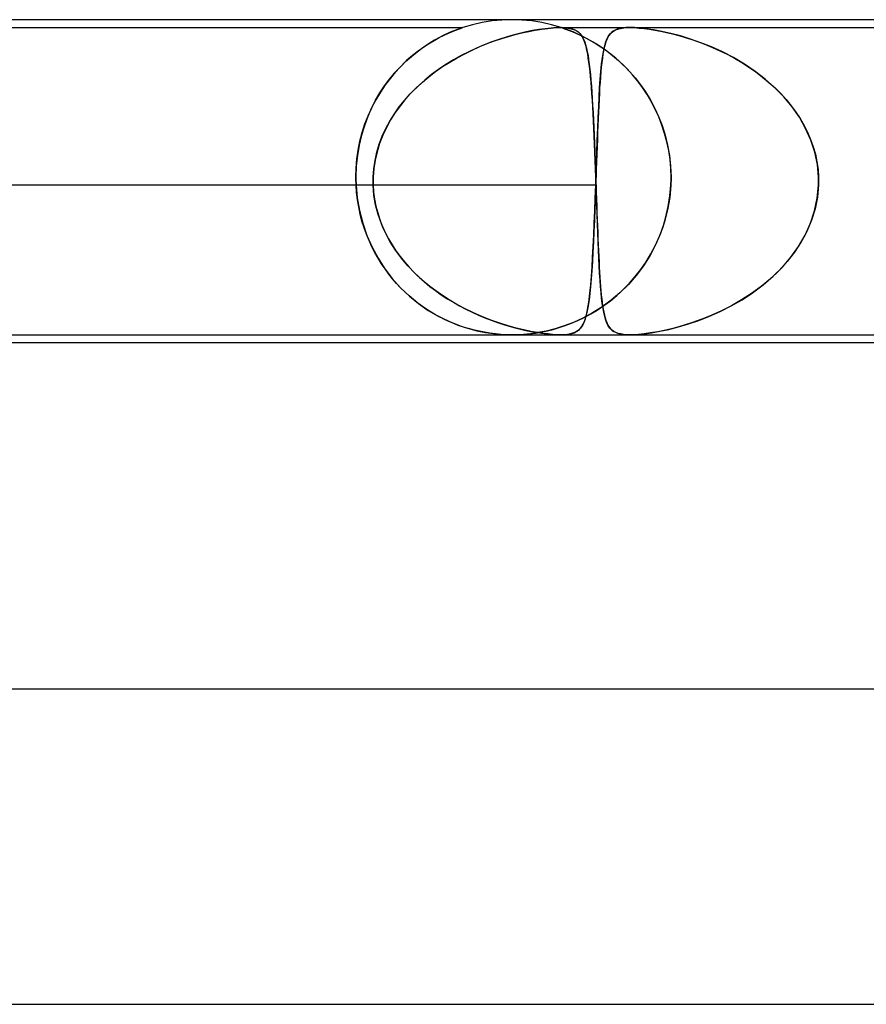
# Model space of a CAD drawing. Header units: millimetres. Extents: x -385 to 385, y -2 to 250.
# Tile 31 of 84: x -111 to -101, y 238 to 250. Entities that reach past the tile are written whole.
import ezdxf

# ---------------------------------------------------------------- set-up
doc = ezdxf.new("R2010")
doc.units = ezdxf.units.MM
doc.layers.add('HIDDEN', color=7, linetype='Continuous')
doc.layers.add('THICK', color=7, linetype='Continuous')

msp = doc.modelspace()

# ---------------------------------------------------------------- linework, layer by layer
at = {"layer": 'HIDDEN'}
for p, q in [((-105, 250), (-105.127, 249.996)), ((-104.873, 249.996), (-105, 250)), ((-125.376, 249.9), (-105.624, 249.9)), ((-105.693, 249.876), (-105.725, 249.864)), ((-105.714, 249.868), (-105.68, 249.881)), ((-105.668, 249.885), (-105.693, 249.876)), ((-105.68, 249.881), (-105.655, 249.89)), ((-105.649, 249.892), (-105.668, 249.885)), ((-105.655, 249.89), (-105.637, 249.896)), ((-105.635, 249.896), (-105.649, 249.892)), ((-105.637, 249.896), (-105.628, 249.899)), ((-105.627, 249.899), (-105.635, 249.896)), ((-105.628, 249.899), (-105.625, 249.9)), ((-105.625, 249.9), (-105.627, 249.899)), ((-105.503, 249.936), (-105.624, 249.9)), ((-105.379, 249.964), (-105.503, 249.936)), ((-105.253, 249.984), (-105.379, 249.964)), ((-105.127, 249.996), (-105.253, 249.984)), ((-104.747, 249.984), (-104.873, 249.996)), ((-104.621, 249.964), (-104.747, 249.984)), ((-104.658, 249.875), (-104.739, 249.861)), ((-104.704, 249.868), (-104.623, 249.881)), ((-104.579, 249.886), (-104.658, 249.875)), ((-104.623, 249.881), (-104.545, 249.89)), ((-104.497, 249.936), (-104.621, 249.964)), ((-104.504, 249.894), (-104.579, 249.886)), ((-104.545, 249.89), (-104.471, 249.897)), ((-104.433, 249.899), (-104.504, 249.894)), ((-104.376, 249.9), (-104.497, 249.936)), ((-104.471, 249.897), (-104.403, 249.9)), ((-104.37, 249.9), (-104.433, 249.899)), ((-104.403, 249.9), (-104.343, 249.899)), ((-104.376, 249.9), (-103.503, 249.9)), ((-104.372, 249.899), (-104.375, 249.9)), ((-104.375, 249.9), (-104.373, 249.899)), ((-104.373, 249.899), (-104.364, 249.896)), ((-104.36, 249.895), (-104.372, 249.899)), ((-104.314, 249.897), (-104.37, 249.9)), ((-104.364, 249.896), (-104.351, 249.892)), ((-104.34, 249.888), (-104.36, 249.895)), ((-104.351, 249.892), (-104.332, 249.885)), ((-104.343, 249.899), (-104.292, 249.894)), ((-104.311, 249.878), (-104.34, 249.888)), ((-104.332, 249.885), (-104.307, 249.876)), ((-104.268, 249.89), (-104.314, 249.897)), ((-104.272, 249.863), (-104.311, 249.878)), ((-104.307, 249.876), (-104.275, 249.864)), ((-104.292, 249.894), (-104.25, 249.886)), ((-104.229, 249.881), (-104.268, 249.89)), ((-104.25, 249.886), (-104.214, 249.875)), ((-104.197, 249.868), (-104.229, 249.881)), ((-104.214, 249.875), (-104.185, 249.861)), ((-103.665, 249.879), (-103.692, 249.868)), ((-103.685, 249.871), (-103.644, 249.885)), ((-103.634, 249.888), (-103.665, 249.879)), ((-103.644, 249.885), (-103.601, 249.894)), ((-103.597, 249.894), (-103.634, 249.888)), ((-103.601, 249.894), (-103.554, 249.899)), ((-103.553, 249.899), (-103.597, 249.894)), ((-103.554, 249.899), (-103.503, 249.9)), ((-103.503, 249.9), (-103.553, 249.899)), ((-103.503, 249.9), (-103.447, 249.899)), ((-103.446, 249.899), (-103.503, 249.9)), ((-103.503, 249.9), (-89.537, 249.9)), ((-103.447, 249.899), (-103.386, 249.894)), ((-103.379, 249.894), (-103.446, 249.899)), ((-103.386, 249.894), (-103.321, 249.888)), ((-103.3, 249.885), (-103.379, 249.894)), ((-103.321, 249.888), (-103.254, 249.879)), ((-103.205, 249.871), (-103.3, 249.885)), ((-103.254, 249.879), (-103.185, 249.868)), ((-105.99, 249.735), (-105.925, 249.772)), ((-105.922, 249.774), (-105.985, 249.739)), ((-105.925, 249.772), (-105.863, 249.803)), ((-105.864, 249.803), (-105.922, 249.774)), ((-105.811, 249.828), (-105.864, 249.803)), ((-105.863, 249.803), (-105.807, 249.829)), ((-105.764, 249.848), (-105.811, 249.828)), ((-105.807, 249.829), (-105.757, 249.851)), ((-105.725, 249.864), (-105.764, 249.848)), ((-105.757, 249.851), (-105.714, 249.868)), ((-105.165, 249.75), (-105.257, 249.718)), ((-105.221, 249.731), (-105.13, 249.762)), ((-105.075, 249.779), (-105.165, 249.75)), ((-105.13, 249.762), (-105.043, 249.788)), ((-104.989, 249.804), (-105.075, 249.779)), ((-105.043, 249.788), (-104.958, 249.812)), ((-104.906, 249.825), (-104.989, 249.804)), ((-104.958, 249.812), (-104.873, 249.833)), ((-104.822, 249.844), (-104.906, 249.825)), ((-104.873, 249.833), (-104.788, 249.852)), ((-104.739, 249.861), (-104.822, 249.844)), ((-104.788, 249.852), (-104.704, 249.868)), ((-104.275, 249.864), (-104.235, 249.848)), ((-104.225, 249.844), (-104.272, 249.863)), ((-104.235, 249.848), (-104.188, 249.828)), ((-104.171, 249.82), (-104.225, 249.844)), ((-104.17, 249.852), (-104.197, 249.868)), ((-104.188, 249.828), (-104.134, 249.804)), ((-104.185, 249.861), (-104.16, 249.844)), ((-104.111, 249.792), (-104.171, 249.82)), ((-104.147, 249.833), (-104.17, 249.852)), ((-104.16, 249.844), (-104.139, 249.825)), ((-104.127, 249.812), (-104.147, 249.833)), ((-104.139, 249.825), (-104.121, 249.804)), ((-104.134, 249.804), (-104.075, 249.774)), ((-104.111, 249.788), (-104.127, 249.812)), ((-104.121, 249.804), (-104.105, 249.779)), ((-104.045, 249.759), (-104.111, 249.792)), ((-104.096, 249.762), (-104.111, 249.788)), ((-104.105, 249.779), (-104.091, 249.75)), ((-104.083, 249.731), (-104.096, 249.762)), ((-104.091, 249.75), (-104.077, 249.718)), ((-104.075, 249.774), (-104.011, 249.74)), ((-103.976, 249.72), (-104.045, 249.759)), ((-103.812, 249.708), (-103.794, 249.754)), ((-103.784, 249.776), (-103.796, 249.749)), ((-103.794, 249.754), (-103.774, 249.793)), ((-103.769, 249.799), (-103.784, 249.776)), ((-103.774, 249.793), (-103.749, 249.825)), ((-103.753, 249.82), (-103.769, 249.799)), ((-103.735, 249.838), (-103.753, 249.82)), ((-103.749, 249.825), (-103.72, 249.851)), ((-103.715, 249.854), (-103.735, 249.838)), ((-103.72, 249.851), (-103.685, 249.871)), ((-103.692, 249.868), (-103.715, 249.854)), ((-103.097, 249.851), (-103.205, 249.871)), ((-103.185, 249.868), (-103.114, 249.854)), ((-103.114, 249.854), (-103.039, 249.838)), ((-102.982, 249.825), (-103.097, 249.851)), ((-103.039, 249.838), (-102.962, 249.82)), ((-102.86, 249.793), (-102.982, 249.825)), ((-102.962, 249.82), (-102.883, 249.799)), ((-102.883, 249.799), (-102.802, 249.776)), ((-102.734, 249.754), (-102.86, 249.793)), ((-102.802, 249.776), (-102.718, 249.749)), ((-102.603, 249.708), (-102.734, 249.754)), ((-106.204, 249.593), (-106.131, 249.646)), ((-106.121, 249.653), (-106.193, 249.601)), ((-106.131, 249.646), (-106.059, 249.694)), ((-106.051, 249.699), (-106.121, 249.653)), ((-106.059, 249.694), (-105.99, 249.735)), ((-105.985, 249.739), (-106.051, 249.699)), ((-105.449, 249.64), (-105.547, 249.594)), ((-105.504, 249.615), (-105.408, 249.658)), ((-105.352, 249.681), (-105.449, 249.64)), ((-105.408, 249.658), (-105.313, 249.697)), ((-105.257, 249.718), (-105.352, 249.681)), ((-105.313, 249.697), (-105.221, 249.731)), ((-104.07, 249.697), (-104.083, 249.731)), ((-104.077, 249.718), (-104.065, 249.681)), ((-104.059, 249.658), (-104.07, 249.697)), ((-104.065, 249.681), (-104.054, 249.64)), ((-104.049, 249.615), (-104.059, 249.658)), ((-104.054, 249.64), (-104.044, 249.594)), ((-104.011, 249.74), (-103.943, 249.7)), ((-103.904, 249.676), (-103.976, 249.72)), ((-103.943, 249.7), (-103.872, 249.654)), ((-103.83, 249.626), (-103.904, 249.676)), ((-103.872, 249.654), (-103.798, 249.603)), ((-103.84, 249.591), (-103.827, 249.654)), ((-103.829, 249.648), (-103.837, 249.606)), ((-103.756, 249.57), (-103.83, 249.626)), ((-103.819, 249.685), (-103.829, 249.648)), ((-103.827, 249.654), (-103.812, 249.708)), ((-103.808, 249.719), (-103.819, 249.685)), ((-103.796, 249.749), (-103.808, 249.719)), ((-102.718, 249.749), (-102.632, 249.719)), ((-102.632, 249.719), (-102.543, 249.685)), ((-102.467, 249.654), (-102.603, 249.708)), ((-102.543, 249.685), (-102.453, 249.648)), ((-102.329, 249.591), (-102.467, 249.654)), ((-102.453, 249.648), (-102.361, 249.606)), ((-106.35, 249.469), (-106.277, 249.534)), ((-106.265, 249.544), (-106.337, 249.481)), ((-106.277, 249.534), (-106.204, 249.593)), ((-106.193, 249.601), (-106.265, 249.544)), ((-105.789, 249.462), (-105.695, 249.517)), ((-105.646, 249.544), (-105.743, 249.49)), ((-105.695, 249.517), (-105.6, 249.568)), ((-105.547, 249.594), (-105.646, 249.544)), ((-105.6, 249.568), (-105.504, 249.615)), ((-104.039, 249.568), (-104.049, 249.615)), ((-104.044, 249.594), (-104.035, 249.544)), ((-104.031, 249.517), (-104.039, 249.568)), ((-104.035, 249.544), (-104.027, 249.49)), ((-104.023, 249.462), (-104.031, 249.517)), ((-103.862, 249.435), (-103.852, 249.518)), ((-103.853, 249.511), (-103.86, 249.457)), ((-103.845, 249.561), (-103.853, 249.511)), ((-103.852, 249.518), (-103.84, 249.591)), ((-103.837, 249.606), (-103.845, 249.561)), ((-103.798, 249.603), (-103.724, 249.545)), ((-103.682, 249.51), (-103.756, 249.57)), ((-103.724, 249.545), (-103.65, 249.482)), ((-103.61, 249.445), (-103.682, 249.51)), ((-102.361, 249.606), (-102.269, 249.561)), ((-102.189, 249.518), (-102.329, 249.591)), ((-102.269, 249.561), (-102.177, 249.511)), ((-102.049, 249.435), (-102.189, 249.518)), ((-102.177, 249.511), (-102.084, 249.457)), ((-106.489, 249.325), (-106.421, 249.399)), ((-106.408, 249.412), (-106.477, 249.338)), ((-106.421, 249.399), (-106.35, 249.469)), ((-106.337, 249.481), (-106.408, 249.412)), ((-105.969, 249.342), (-105.88, 249.404)), ((-105.838, 249.431), (-105.931, 249.369)), ((-105.88, 249.404), (-105.789, 249.462)), ((-105.743, 249.49), (-105.838, 249.431)), ((-104.027, 249.49), (-104.019, 249.431)), ((-104.015, 249.404), (-104.023, 249.462)), ((-104.019, 249.431), (-104.011, 249.369)), ((-104.009, 249.342), (-104.015, 249.404)), ((-103.866, 249.398), (-103.872, 249.337)), ((-103.871, 249.344), (-103.862, 249.435)), ((-103.86, 249.457), (-103.866, 249.398)), ((-103.65, 249.482), (-103.578, 249.414)), ((-103.539, 249.375), (-103.61, 249.445)), ((-103.578, 249.414), (-103.506, 249.34)), ((-103.471, 249.301), (-103.539, 249.375)), ((-102.084, 249.457), (-101.993, 249.398)), ((-101.914, 249.344), (-102.049, 249.435)), ((-101.993, 249.398), (-101.904, 249.337)), ((-106.544, 249.258), (-106.609, 249.173)), ((-106.555, 249.245), (-106.489, 249.325)), ((-106.477, 249.338), (-106.544, 249.258)), ((-106.138, 249.207), (-106.055, 249.276)), ((-106.021, 249.303), (-106.108, 249.232)), ((-106.055, 249.276), (-105.969, 249.342)), ((-105.931, 249.369), (-106.021, 249.303)), ((-104.011, 249.369), (-104.005, 249.303)), ((-104.002, 249.276), (-104.009, 249.342)), ((-104.005, 249.303), (-103.998, 249.232)), ((-103.996, 249.207), (-104.002, 249.276)), ((-103.877, 249.272), (-103.882, 249.204)), ((-103.879, 249.244), (-103.871, 249.344)), ((-103.872, 249.337), (-103.877, 249.272)), ((-103.506, 249.34), (-103.437, 249.261)), ((-103.406, 249.223), (-103.471, 249.301)), ((-103.437, 249.261), (-103.37, 249.175)), ((-101.785, 249.244), (-101.914, 249.344)), ((-101.904, 249.337), (-101.819, 249.272)), ((-101.819, 249.272), (-101.738, 249.204)), ((-106.676, 249.072), (-106.617, 249.161)), ((-106.609, 249.173), (-106.67, 249.081)), ((-106.617, 249.161), (-106.555, 249.245)), ((-106.293, 249.057), (-106.217, 249.134)), ((-106.191, 249.158), (-106.271, 249.08)), ((-106.217, 249.134), (-106.138, 249.207)), ((-106.108, 249.232), (-106.191, 249.158)), ((-103.998, 249.232), (-103.992, 249.158)), ((-103.991, 249.134), (-103.996, 249.207)), ((-103.992, 249.158), (-103.987, 249.08)), ((-103.985, 249.057), (-103.991, 249.134)), ((-103.893, 249.019), (-103.887, 249.136)), ((-103.887, 249.134), (-103.891, 249.061)), ((-103.887, 249.136), (-103.879, 249.244)), ((-103.882, 249.204), (-103.887, 249.134)), ((-103.344, 249.139), (-103.406, 249.223)), ((-103.37, 249.175), (-103.307, 249.084)), ((-103.286, 249.052), (-103.344, 249.139)), ((-101.663, 249.136), (-101.785, 249.244)), ((-101.738, 249.204), (-101.661, 249.134)), ((-101.549, 249.019), (-101.663, 249.136)), ((-101.661, 249.134), (-101.588, 249.061)), ((-106.731, 248.979), (-106.676, 249.072)), ((-106.67, 249.081), (-106.728, 248.984)), ((-106.364, 248.976), (-106.293, 249.057)), ((-106.271, 249.08), (-106.346, 248.998)), ((-103.987, 249.08), (-103.982, 248.998)), ((-103.98, 248.976), (-103.985, 249.057)), ((-103.899, 248.894), (-103.893, 249.019)), ((-103.891, 249.061), (-103.895, 248.986)), ((-103.307, 249.084), (-103.247, 248.987)), ((-103.232, 248.961), (-103.286, 249.052)), ((-101.588, 249.061), (-101.52, 248.986)), ((-101.445, 248.894), (-101.549, 249.019)), ((-106.782, 248.88), (-106.831, 248.77)), ((-106.826, 248.781), (-106.781, 248.882)), ((-106.728, 248.984), (-106.782, 248.88)), ((-106.781, 248.882), (-106.731, 248.979)), ((-106.493, 248.804), (-106.431, 248.892)), ((-106.416, 248.912), (-106.481, 248.822)), ((-106.431, 248.892), (-106.364, 248.976)), ((-106.346, 248.998), (-106.416, 248.912)), ((-103.982, 248.998), (-103.976, 248.912)), ((-103.975, 248.892), (-103.98, 248.976)), ((-103.976, 248.912), (-103.971, 248.822)), ((-103.971, 248.804), (-103.975, 248.892)), ((-103.905, 248.761), (-103.899, 248.894)), ((-103.899, 248.908), (-103.903, 248.827)), ((-103.895, 248.986), (-103.899, 248.908)), ((-103.247, 248.987), (-103.191, 248.883)), ((-103.182, 248.865), (-103.232, 248.961)), ((-103.191, 248.883), (-103.14, 248.773)), ((-101.52, 248.986), (-101.456, 248.908)), ((-101.456, 248.908), (-101.396, 248.827)), ((-101.352, 248.761), (-101.445, 248.894)), ((-106.831, 248.77), (-106.874, 248.654)), ((-106.866, 248.676), (-106.826, 248.781)), ((-106.55, 248.713), (-106.493, 248.804)), ((-106.481, 248.822), (-106.541, 248.729)), ((-103.971, 248.822), (-103.967, 248.729)), ((-103.966, 248.713), (-103.971, 248.804)), ((-103.911, 248.62), (-103.905, 248.761)), ((-103.903, 248.827), (-103.906, 248.744)), ((-103.137, 248.766), (-103.182, 248.865)), ((-103.14, 248.773), (-103.095, 248.658)), ((-103.096, 248.663), (-103.137, 248.766)), ((-101.396, 248.827), (-101.342, 248.744)), ((-101.272, 248.62), (-101.352, 248.761)), ((-106.874, 248.654), (-106.911, 248.533)), ((-106.901, 248.568), (-106.866, 248.676)), ((-106.594, 248.633), (-106.641, 248.533)), ((-106.601, 248.618), (-106.55, 248.713)), ((-106.541, 248.729), (-106.594, 248.633)), ((-103.967, 248.729), (-103.962, 248.633)), ((-103.961, 248.618), (-103.966, 248.713)), ((-103.962, 248.633), (-103.958, 248.533)), ((-103.91, 248.658), (-103.913, 248.57)), ((-103.906, 248.744), (-103.91, 248.658)), ((-103.062, 248.557), (-103.096, 248.663)), ((-103.095, 248.658), (-103.056, 248.535)), ((-101.342, 248.744), (-101.292, 248.658)), ((-101.292, 248.658), (-101.248, 248.57)), ((-106.911, 248.533), (-106.941, 248.405)), ((-106.93, 248.457), (-106.901, 248.568)), ((-106.684, 248.42), (-106.646, 248.52)), ((-106.641, 248.533), (-106.681, 248.43)), ((-106.646, 248.52), (-106.601, 248.618)), ((-103.957, 248.52), (-103.961, 248.618)), ((-103.958, 248.533), (-103.953, 248.43)), ((-103.953, 248.42), (-103.957, 248.52)), ((-103.917, 248.472), (-103.911, 248.62)), ((-103.913, 248.57), (-103.916, 248.48)), ((-103.033, 248.448), (-103.062, 248.557)), ((-103.056, 248.535), (-103.024, 248.408)), ((-101.206, 248.472), (-101.272, 248.62)), ((-101.248, 248.57), (-101.209, 248.48)), ((-106.941, 248.405), (-106.963, 248.274)), ((-106.952, 248.344), (-106.93, 248.457)), ((-106.715, 248.317), (-106.684, 248.42)), ((-106.681, 248.43), (-106.713, 248.324)), ((-103.953, 248.43), (-103.949, 248.324)), ((-103.949, 248.317), (-103.953, 248.42)), ((-103.92, 248.387), (-103.923, 248.292)), ((-103.922, 248.318), (-103.917, 248.472)), ((-103.916, 248.48), (-103.92, 248.387)), ((-103.01, 248.338), (-103.033, 248.448)), ((-103.024, 248.408), (-103, 248.276)), ((-101.209, 248.48), (-101.176, 248.387)), ((-101.156, 248.318), (-101.206, 248.472)), ((-101.176, 248.387), (-101.149, 248.292)), ((-106.963, 248.274), (-106.977, 248.139)), ((-106.968, 248.23), (-106.952, 248.344)), ((-106.713, 248.324), (-106.738, 248.217)), ((-106.738, 248.213), (-106.715, 248.317)), ((-103.949, 248.324), (-103.945, 248.217)), ((-103.945, 248.213), (-103.949, 248.317)), ((-103.928, 248.16), (-103.922, 248.318)), ((-103.923, 248.292), (-103.926, 248.195)), ((-102.994, 248.226), (-103.01, 248.338)), ((-103, 248.276), (-102.986, 248.14)), ((-101.123, 248.16), (-101.156, 248.318)), ((-101.149, 248.292), (-101.129, 248.195)), ((-106.977, 248.139), (-106.981, 248)), ((-106.978, 248.116), (-106.968, 248.23)), ((-106.738, 248.217), (-106.754, 248.109)), ((-106.754, 248.107), (-106.738, 248.213)), ((-103.945, 248.217), (-103.941, 248.109)), ((-103.941, 248.107), (-103.945, 248.213)), ((-103.933, 248), (-103.928, 248.16)), ((-103.926, 248.195), (-103.93, 248.098)), ((-102.984, 248.113), (-102.994, 248.226)), ((-102.986, 248.14), (-102.981, 248)), ((-101.129, 248.195), (-101.115, 248.098)), ((-101.108, 248), (-101.123, 248.16)), ((-106.981, 248), (-106.978, 248.116)), ((-106.981, 247.983), (-106.981, 248)), ((-106.981, 248), (-106.981, 247.983)), ((-106.754, 248.109), (-106.762, 248)), ((-106.762, 248), (-106.754, 248.107)), ((-106.762, 248), (-106.762, 247.983)), ((-106.762, 247.983), (-106.762, 248)), ((-103.941, 248.109), (-103.937, 248)), ((-103.937, 248), (-103.941, 248.107)), ((-103.936, 247.983), (-103.937, 248)), ((-103.937, 248), (-103.936, 247.983)), ((-103.934, 247.983), (-103.933, 248)), ((-103.933, 248), (-103.934, 247.983)), ((-103.93, 248.098), (-103.933, 248)), ((-102.981, 248), (-102.984, 248.113)), ((-102.981, 248), (-102.981, 247.983)), ((-102.981, 247.983), (-102.981, 248)), ((-101.115, 248.098), (-101.108, 248)), ((-101.108, 248), (-101.108, 247.983)), ((-101.108, 247.983), (-101.108, 248)), ((-106.762, 247.9), (-118.787, 247.9)), ((-103.933, 247.9), (-115.959, 247.9)), ((-106.981, 247.967), (-106.981, 247.983)), ((-106.981, 247.983), (-106.981, 247.967)), ((-106.981, 247.95), (-106.981, 247.967)), ((-106.981, 247.967), (-106.981, 247.95)), ((-106.98, 247.933), (-106.981, 247.95)), ((-106.981, 247.95), (-106.98, 247.933)), ((-106.98, 247.917), (-106.98, 247.933)), ((-106.98, 247.933), (-106.98, 247.917)), ((-106.979, 247.9), (-106.98, 247.917)), ((-106.98, 247.917), (-106.979, 247.9)), ((-106.979, 247.9), (-106.964, 247.737)), ((-106.972, 247.807), (-106.979, 247.9)), ((-106.762, 247.983), (-106.763, 247.967)), ((-106.763, 247.967), (-106.762, 247.983)), ((-106.763, 247.967), (-106.763, 247.95)), ((-106.763, 247.95), (-106.763, 247.967)), ((-106.763, 247.95), (-106.763, 247.933)), ((-106.763, 247.933), (-106.763, 247.95)), ((-106.763, 247.933), (-106.762, 247.917)), ((-106.762, 247.917), (-106.763, 247.933)), ((-106.762, 247.917), (-106.762, 247.9)), ((-106.762, 247.9), (-106.762, 247.917)), ((-106.762, 247.9), (-106.756, 247.811)), ((-106.752, 247.774), (-106.762, 247.9)), ((-103.943, 247.735), (-103.937, 247.9)), ((-103.937, 247.9), (-103.942, 247.749)), ((-103.937, 247.9), (-103.936, 247.917)), ((-103.936, 247.917), (-103.937, 247.9)), ((-103.936, 247.967), (-103.936, 247.983)), ((-103.936, 247.983), (-103.936, 247.967)), ((-103.935, 247.95), (-103.936, 247.967)), ((-103.936, 247.967), (-103.935, 247.95)), ((-103.936, 247.933), (-103.935, 247.95)), ((-103.935, 247.95), (-103.936, 247.933)), ((-103.936, 247.917), (-103.936, 247.933)), ((-103.936, 247.933), (-103.936, 247.917)), ((-103.935, 247.95), (-103.934, 247.967)), ((-103.934, 247.967), (-103.935, 247.95)), ((-103.935, 247.933), (-103.935, 247.95)), ((-103.935, 247.95), (-103.935, 247.933)), ((-103.934, 247.917), (-103.935, 247.933)), ((-103.935, 247.933), (-103.934, 247.917)), ((-103.934, 247.967), (-103.934, 247.983)), ((-103.934, 247.983), (-103.934, 247.967)), ((-103.933, 247.9), (-103.934, 247.917)), ((-103.934, 247.917), (-103.933, 247.9)), ((-103.929, 247.774), (-103.933, 247.9)), ((-103.933, 247.9), (-103.93, 247.811)), ((-102.983, 247.9), (-102.997, 247.743)), ((-102.995, 247.763), (-102.983, 247.9)), ((-102.982, 247.917), (-102.983, 247.9)), ((-102.983, 247.9), (-102.982, 247.917)), ((-102.981, 247.95), (-102.982, 247.933)), ((-102.982, 247.933), (-102.981, 247.95)), ((-102.982, 247.933), (-102.982, 247.917)), ((-102.982, 247.917), (-102.982, 247.933)), ((-102.981, 247.983), (-102.981, 247.967)), ((-102.981, 247.967), (-102.981, 247.983)), ((-102.981, 247.967), (-102.981, 247.95)), ((-102.981, 247.95), (-102.981, 247.967)), ((-101.124, 247.735), (-101.108, 247.9)), ((-101.108, 247.9), (-101.122, 247.749)), ((-101.108, 247.983), (-101.108, 247.967)), ((-101.108, 247.967), (-101.108, 247.983)), ((-101.108, 247.967), (-101.107, 247.95)), ((-101.107, 247.95), (-101.108, 247.967)), ((-101.108, 247.933), (-101.108, 247.917)), ((-101.108, 247.917), (-101.108, 247.933)), ((-101.108, 247.917), (-101.108, 247.9)), ((-101.108, 247.9), (-101.108, 247.917)), ((-101.107, 247.95), (-101.108, 247.933)), ((-101.108, 247.933), (-101.107, 247.95)), ((-106.961, 247.715), (-106.972, 247.807)), ((-106.756, 247.811), (-106.744, 247.722)), ((-106.731, 247.649), (-106.752, 247.774)), ((-103.93, 247.811), (-103.927, 247.722)), ((-103.925, 247.649), (-103.929, 247.774)), ((-103.016, 247.629), (-102.995, 247.763)), ((-106.964, 247.737), (-106.936, 247.576)), ((-106.946, 247.623), (-106.961, 247.715)), ((-106.744, 247.722), (-106.727, 247.634)), ((-106.699, 247.527), (-106.731, 247.649)), ((-106.727, 247.634), (-106.705, 247.548)), ((-103.949, 247.574), (-103.943, 247.735)), ((-103.942, 247.749), (-103.948, 247.599)), ((-103.927, 247.722), (-103.924, 247.634)), ((-103.92, 247.527), (-103.925, 247.649)), ((-103.924, 247.634), (-103.921, 247.548)), ((-103.045, 247.498), (-103.016, 247.629)), ((-102.997, 247.743), (-103.024, 247.588)), ((-101.158, 247.574), (-101.124, 247.735)), ((-101.122, 247.749), (-101.152, 247.599)), ((-106.927, 247.532), (-106.946, 247.623)), ((-106.936, 247.576), (-106.895, 247.416)), ((-106.904, 247.444), (-106.927, 247.532)), ((-106.705, 247.548), (-106.678, 247.464)), ((-106.657, 247.408), (-106.699, 247.527)), ((-103.955, 247.417), (-103.949, 247.574)), ((-103.948, 247.599), (-103.954, 247.453)), ((-103.921, 247.548), (-103.918, 247.464)), ((-103.916, 247.408), (-103.92, 247.527)), ((-103.024, 247.588), (-103.063, 247.435)), ((-101.21, 247.417), (-101.158, 247.574)), ((-101.152, 247.599), (-101.197, 247.453)), ((-106.877, 247.359), (-106.904, 247.444)), ((-106.895, 247.416), (-106.842, 247.261)), ((-106.678, 247.464), (-106.646, 247.38)), ((-106.606, 247.292), (-106.657, 247.408)), ((-106.646, 247.38), (-106.609, 247.299)), ((-103.962, 247.266), (-103.955, 247.417)), ((-103.954, 247.453), (-103.96, 247.313)), ((-103.918, 247.464), (-103.915, 247.38)), ((-103.911, 247.292), (-103.916, 247.408)), ((-103.915, 247.38), (-103.912, 247.299)), ((-103.063, 247.435), (-103.115, 247.285)), ((-103.083, 247.372), (-103.045, 247.498)), ((-101.279, 247.266), (-101.21, 247.417)), ((-101.197, 247.453), (-101.256, 247.313)), ((-106.848, 247.276), (-106.877, 247.359)), ((-106.815, 247.196), (-106.848, 247.276)), ((-106.842, 247.261), (-106.776, 247.112)), ((-106.609, 247.299), (-106.568, 247.219)), ((-106.546, 247.18), (-106.606, 247.292)), ((-103.969, 247.122), (-103.962, 247.266)), ((-103.96, 247.313), (-103.966, 247.178)), ((-103.912, 247.299), (-103.909, 247.219)), ((-103.907, 247.18), (-103.911, 247.292)), ((-103.179, 247.137), (-103.128, 247.252)), ((-103.115, 247.285), (-103.177, 247.141)), ((-103.128, 247.252), (-103.083, 247.372)), ((-101.363, 247.122), (-101.279, 247.266)), ((-101.256, 247.313), (-101.328, 247.178)), ((-106.779, 247.118), (-106.815, 247.196)), ((-106.568, 247.219), (-106.523, 247.142)), ((-106.478, 247.074), (-106.546, 247.18)), ((-106.523, 247.142), (-106.474, 247.067)), ((-103.966, 247.178), (-103.972, 247.05)), ((-103.909, 247.219), (-103.905, 247.142)), ((-103.902, 247.074), (-103.907, 247.18)), ((-103.905, 247.142), (-103.902, 247.067)), ((-103.177, 247.141), (-103.25, 247.004)), ((-103.236, 247.028), (-103.179, 247.137)), ((-101.328, 247.178), (-101.412, 247.05)), ((-106.741, 247.043), (-106.779, 247.118)), ((-106.776, 247.112), (-106.7, 246.971)), ((-106.7, 246.971), (-106.741, 247.043)), ((-106.403, 246.972), (-106.478, 247.074)), ((-106.474, 247.067), (-106.421, 246.995)), ((-103.972, 247.05), (-103.979, 246.93)), ((-103.976, 246.987), (-103.969, 247.122)), ((-103.898, 246.972), (-103.902, 247.074)), ((-103.902, 247.067), (-103.899, 246.995)), ((-103.25, 247.004), (-103.332, 246.874)), ((-103.298, 246.926), (-103.236, 247.028)), ((-101.412, 247.05), (-101.506, 246.93)), ((-101.46, 246.987), (-101.363, 247.122)), ((-106.7, 246.971), (-106.614, 246.838)), ((-106.657, 246.901), (-106.7, 246.971)), ((-106.612, 246.835), (-106.657, 246.901)), ((-106.421, 246.995), (-106.365, 246.925)), ((-106.321, 246.875), (-106.403, 246.972)), ((-106.365, 246.925), (-106.306, 246.858)), ((-103.979, 246.93), (-103.986, 246.816)), ((-103.984, 246.86), (-103.976, 246.987)), ((-103.899, 246.995), (-103.895, 246.925)), ((-103.893, 246.875), (-103.898, 246.972)), ((-103.895, 246.925), (-103.892, 246.858)), ((-103.365, 246.829), (-103.298, 246.926)), ((-101.506, 246.93), (-101.609, 246.816)), ((-101.568, 246.86), (-101.46, 246.987)), ((-106.614, 246.838), (-106.519, 246.713)), ((-106.565, 246.771), (-106.612, 246.835)), ((-106.517, 246.71), (-106.565, 246.771)), ((-106.233, 246.782), (-106.321, 246.875)), ((-106.306, 246.858), (-106.244, 246.793)), ((-106.244, 246.793), (-106.179, 246.731)), ((-106.139, 246.695), (-106.233, 246.782)), ((-103.986, 246.816), (-103.994, 246.711)), ((-103.992, 246.742), (-103.984, 246.86)), ((-103.887, 246.782), (-103.893, 246.875)), ((-103.892, 246.858), (-103.888, 246.793)), ((-103.888, 246.793), (-103.884, 246.731)), ((-103.882, 246.695), (-103.887, 246.782)), ((-103.424, 246.753), (-103.523, 246.639)), ((-103.436, 246.738), (-103.365, 246.829)), ((-103.332, 246.874), (-103.424, 246.753)), ((-101.609, 246.816), (-101.72, 246.711)), ((-101.686, 246.742), (-101.568, 246.86)), ((-106.519, 246.713), (-106.415, 246.597)), ((-106.466, 246.652), (-106.517, 246.71)), ((-106.414, 246.597), (-106.466, 246.652)), ((-106.179, 246.731), (-106.112, 246.671)), ((-106.041, 246.614), (-106.139, 246.695)), ((-106.112, 246.671), (-106.042, 246.614)), ((-104.01, 246.534), (-104.001, 246.633)), ((-103.994, 246.711), (-104.003, 246.613)), ((-104.001, 246.633), (-103.992, 246.742)), ((-103.884, 246.731), (-103.88, 246.671)), ((-103.876, 246.614), (-103.882, 246.695)), ((-103.88, 246.671), (-103.876, 246.614)), ((-103.523, 246.639), (-103.629, 246.534)), ((-103.587, 246.574), (-103.51, 246.653)), ((-103.51, 246.653), (-103.436, 246.738)), ((-101.945, 246.534), (-101.813, 246.633)), ((-101.72, 246.711), (-101.838, 246.613)), ((-101.813, 246.633), (-101.686, 246.742)), ((-106.415, 246.597), (-106.303, 246.491)), ((-106.361, 246.544), (-106.414, 246.597)), ((-106.307, 246.494), (-106.361, 246.544)), ((-106.042, 246.614), (-105.97, 246.56)), ((-105.938, 246.537), (-106.041, 246.614)), ((-105.97, 246.56), (-105.897, 246.508)), ((-105.832, 246.465), (-105.938, 246.537)), ((-105.897, 246.508), (-105.821, 246.458)), ((-104.021, 246.445), (-104.01, 246.534)), ((-104.012, 246.523), (-104.021, 246.442)), ((-104.003, 246.613), (-104.012, 246.523)), ((-103.869, 246.537), (-103.876, 246.614)), ((-103.876, 246.614), (-103.871, 246.56)), ((-103.871, 246.56), (-103.866, 246.508)), ((-103.862, 246.465), (-103.869, 246.537)), ((-103.866, 246.508), (-103.861, 246.458)), ((-103.749, 246.432), (-103.667, 246.5)), ((-103.629, 246.534), (-103.742, 246.438)), ((-103.667, 246.5), (-103.587, 246.574)), ((-101.961, 246.523), (-102.086, 246.442)), ((-102.08, 246.445), (-101.945, 246.534)), ((-101.838, 246.613), (-101.961, 246.523)), ((-106.251, 246.447), (-106.307, 246.494)), ((-106.303, 246.491), (-106.185, 246.395)), ((-106.195, 246.402), (-106.251, 246.447)), ((-106.138, 246.361), (-106.195, 246.402)), ((-106.185, 246.395), (-106.062, 246.31)), ((-105.722, 246.399), (-105.832, 246.465)), ((-105.821, 246.458), (-105.744, 246.412)), ((-105.744, 246.412), (-105.666, 246.367)), ((-105.61, 246.338), (-105.722, 246.399)), ((-104.032, 246.366), (-104.021, 246.445)), ((-104.021, 246.442), (-104.032, 246.369)), ((-103.854, 246.399), (-103.862, 246.465)), ((-103.861, 246.458), (-103.855, 246.412)), ((-103.742, 246.438), (-103.859, 246.352)), ((-103.855, 246.412), (-103.849, 246.367)), ((-103.844, 246.338), (-103.854, 246.399)), ((-103.833, 246.37), (-103.749, 246.432)), ((-102.218, 246.366), (-102.08, 246.445)), ((-102.086, 246.442), (-102.212, 246.369)), ((-106.082, 246.322), (-106.138, 246.361)), ((-106.025, 246.287), (-106.082, 246.322)), ((-106.062, 246.31), (-105.937, 246.236)), ((-105.969, 246.254), (-106.025, 246.287)), ((-105.913, 246.223), (-105.969, 246.254)), ((-105.666, 246.367), (-105.586, 246.326)), ((-105.496, 246.282), (-105.61, 246.338)), ((-105.586, 246.326), (-105.506, 246.286)), ((-105.506, 246.286), (-105.425, 246.25)), ((-105.381, 246.231), (-105.496, 246.282)), ((-103.979, 246.277), (-104.099, 246.212)), ((-104.084, 246.219), (-104.001, 246.264)), ((-104.06, 246.235), (-104.045, 246.296)), ((-104.044, 246.304), (-104.057, 246.247)), ((-104.045, 246.296), (-104.032, 246.366)), ((-104.032, 246.369), (-104.044, 246.304)), ((-104.001, 246.264), (-103.917, 246.314)), ((-103.859, 246.352), (-103.979, 246.277)), ((-103.917, 246.314), (-103.833, 246.37)), ((-103.849, 246.367), (-103.842, 246.326)), ((-103.834, 246.282), (-103.844, 246.338)), ((-103.842, 246.326), (-103.835, 246.286)), ((-103.835, 246.286), (-103.827, 246.25)), ((-103.822, 246.231), (-103.834, 246.282)), ((-102.494, 246.235), (-102.357, 246.296)), ((-102.339, 246.304), (-102.465, 246.247)), ((-102.357, 246.296), (-102.218, 246.366)), ((-102.212, 246.369), (-102.339, 246.304)), ((-105.937, 246.236), (-105.812, 246.175)), ((-105.857, 246.195), (-105.913, 246.223)), ((-105.802, 246.17), (-105.857, 246.195)), ((-105.812, 246.175), (-105.688, 246.124)), ((-105.748, 246.147), (-105.802, 246.17)), ((-105.695, 246.126), (-105.748, 246.147)), ((-105.642, 246.107), (-105.695, 246.126)), ((-105.425, 246.25), (-105.344, 246.216)), ((-105.267, 246.186), (-105.381, 246.231)), ((-105.344, 246.216), (-105.264, 246.185)), ((-105.156, 246.147), (-105.267, 246.186)), ((-105.264, 246.185), (-105.185, 246.157)), ((-105.185, 246.157), (-105.109, 246.132)), ((-105.049, 246.114), (-105.156, 246.147)), ((-105.109, 246.132), (-105.034, 246.109)), ((-104.219, 246.157), (-104.338, 246.112)), ((-104.324, 246.116), (-104.246, 246.146)), ((-104.246, 246.146), (-104.165, 246.18)), ((-104.099, 246.212), (-104.219, 246.157)), ((-104.165, 246.18), (-104.084, 246.219)), ((-104.118, 246.099), (-104.096, 246.137)), ((-104.088, 246.154), (-104.107, 246.117)), ((-104.096, 246.137), (-104.077, 246.182)), ((-104.072, 246.197), (-104.088, 246.154)), ((-104.077, 246.182), (-104.06, 246.235)), ((-104.057, 246.247), (-104.072, 246.197)), ((-103.827, 246.25), (-103.818, 246.216)), ((-103.809, 246.186), (-103.822, 246.231)), ((-103.818, 246.216), (-103.809, 246.185)), ((-103.794, 246.147), (-103.809, 246.186)), ((-103.809, 246.185), (-103.798, 246.157)), ((-103.798, 246.157), (-103.787, 246.132)), ((-103.777, 246.114), (-103.794, 246.147)), ((-103.787, 246.132), (-103.774, 246.109)), ((-102.887, 246.099), (-102.76, 246.137)), ((-102.709, 246.154), (-102.826, 246.117)), ((-102.76, 246.137), (-102.629, 246.182)), ((-102.589, 246.197), (-102.709, 246.154)), ((-102.629, 246.182), (-102.494, 246.235)), ((-102.465, 246.247), (-102.589, 246.197)), ((-105.688, 246.124), (-105.566, 246.083)), ((-105.59, 246.09), (-105.642, 246.107)), ((-105.535, 246.074), (-105.59, 246.09)), ((-105.566, 246.083), (-105.447, 246.051)), ((-105.476, 246.059), (-105.535, 246.074)), ((-105.414, 246.044), (-105.476, 246.059)), ((-105.447, 246.051), (-105.335, 246.029)), ((-105.349, 246.031), (-105.414, 246.044)), ((-105.281, 246.02), (-105.349, 246.031)), ((-105.335, 246.029), (-105.236, 246.014)), ((-105.211, 246.011), (-105.281, 246.02)), ((-105.236, 246.014), (-105.148, 246.006)), ((-105.14, 246.005), (-105.211, 246.011)), ((-105.148, 246.006), (-105.071, 246.001)), ((-105.07, 246.001), (-105.14, 246.005)), ((-105.071, 246.001), (-104.997, 246)), ((-105, 246), (-105.07, 246.001)), ((-104.946, 246.085), (-105.049, 246.114)), ((-105.034, 246.109), (-104.961, 246.089)), ((-104.927, 246.001), (-105, 246)), ((-104.997, 246), (-104.924, 246.001)), ((-104.961, 246.089), (-104.891, 246.072)), ((-104.849, 246.062), (-104.946, 246.085)), ((-104.852, 246.005), (-104.927, 246.001)), ((-104.924, 246.001), (-104.85, 246.005)), ((-104.891, 246.072), (-104.824, 246.056)), ((-104.767, 246.013), (-104.852, 246.005)), ((-104.85, 246.005), (-104.775, 246.012)), ((-104.759, 246.043), (-104.849, 246.062)), ((-104.824, 246.056), (-104.759, 246.043)), ((-104.775, 246.012), (-104.7, 246.022)), ((-104.672, 246.027), (-104.767, 246.013)), ((-104.759, 246.043), (-104.692, 246.031)), ((-104.678, 246.028), (-104.759, 246.043)), ((-104.7, 246.022), (-104.625, 246.035)), ((-104.692, 246.031), (-104.626, 246.02)), ((-104.607, 246.017), (-104.678, 246.028)), ((-104.567, 246.047), (-104.672, 246.027)), ((-104.626, 246.02), (-104.561, 246.012)), ((-104.625, 246.035), (-104.551, 246.05)), ((-104.544, 246.01), (-104.607, 246.017)), ((-104.454, 246.075), (-104.567, 246.047)), ((-104.561, 246.012), (-104.498, 246.005)), ((-104.551, 246.05), (-104.476, 246.069)), ((-104.487, 246.004), (-104.544, 246.01)), ((-104.498, 246.005), (-104.439, 246.001)), ((-104.434, 246.001), (-104.487, 246.004)), ((-104.476, 246.069), (-104.401, 246.091)), ((-104.338, 246.112), (-104.454, 246.075)), ((-104.439, 246.001), (-104.386, 246)), ((-104.386, 246), (-104.434, 246.001)), ((-104.401, 246.091), (-104.324, 246.116)), ((-104.386, 246), (-104.337, 246.001)), ((-104.339, 246.001), (-104.386, 246)), ((-104.297, 246.005), (-104.339, 246.001)), ((-104.337, 246.001), (-104.294, 246.005)), ((-104.256, 246.012), (-104.297, 246.005)), ((-104.294, 246.005), (-104.252, 246.013)), ((-104.219, 246.023), (-104.256, 246.012)), ((-104.252, 246.013), (-104.212, 246.025)), ((-104.184, 246.039), (-104.219, 246.023)), ((-104.212, 246.025), (-104.176, 246.044)), ((-104.154, 246.059), (-104.184, 246.039)), ((-104.176, 246.044), (-104.144, 246.068)), ((-104.129, 246.085), (-104.154, 246.059)), ((-104.144, 246.068), (-104.118, 246.099)), ((-104.107, 246.117), (-104.129, 246.085)), ((-103.757, 246.085), (-103.777, 246.114)), ((-103.774, 246.109), (-103.76, 246.089)), ((-103.76, 246.089), (-103.745, 246.072)), ((-103.735, 246.062), (-103.757, 246.085)), ((-103.745, 246.072), (-103.728, 246.056)), ((-103.709, 246.043), (-103.735, 246.062)), ((-103.728, 246.056), (-103.709, 246.043)), ((-103.682, 246.028), (-103.709, 246.043)), ((-103.709, 246.043), (-103.687, 246.031)), ((-103.687, 246.031), (-103.661, 246.02)), ((-103.652, 246.017), (-103.682, 246.028)), ((-103.661, 246.02), (-103.63, 246.012)), ((-103.62, 246.01), (-103.652, 246.017)), ((-103.63, 246.012), (-103.593, 246.005)), ((-103.586, 246.004), (-103.62, 246.01)), ((-103.593, 246.005), (-103.55, 246.001)), ((-103.546, 246.001), (-103.586, 246.004)), ((-103.55, 246.001), (-103.503, 246)), ((-103.502, 246), (-103.546, 246.001)), ((-103.503, 246), (-103.449, 246.001)), ((-103.451, 246.001), (-103.502, 246)), ((-103.392, 246.005), (-103.451, 246.001)), ((-103.449, 246.001), (-103.388, 246.005)), ((-103.324, 246.012), (-103.392, 246.005)), ((-103.388, 246.005), (-103.315, 246.013)), ((-103.243, 246.023), (-103.324, 246.012)), ((-103.315, 246.013), (-103.227, 246.025)), ((-103.15, 246.039), (-103.243, 246.023)), ((-103.227, 246.025), (-103.123, 246.044)), ((-103.048, 246.059), (-103.15, 246.039)), ((-103.123, 246.044), (-103.008, 246.068)), ((-102.94, 246.085), (-103.048, 246.059)), ((-103.008, 246.068), (-102.887, 246.099)), ((-102.826, 246.117), (-102.94, 246.085))]:
    msp.add_line(p, q, dxfattribs=at)
at = {"layer": 'THICK'}
for p, q in [((208, 250), (-208, 250)), ((-145.657, 246), (-2, 246)), ((-144.972, 245.9), (-29.698, 245.9)), ((213.75, 241.5), (-213.75, 241.5)), ((-149.893, 237.5), (-1.763, 237.5))]:
    msp.add_line(p, q, dxfattribs=at)

doc.saveas('drawing.dxf')
